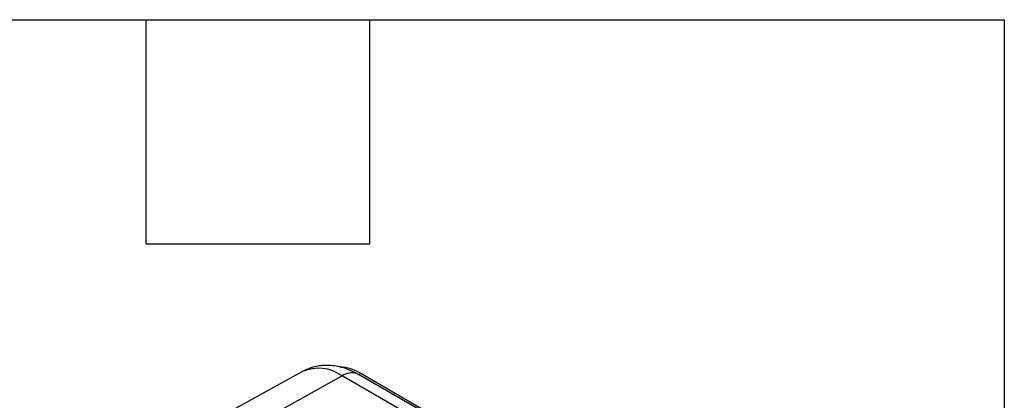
# Model space of a CAD drawing. Header units: millimetres. Extents: x 25 to 1092, y 25 to 838.
# Tile 46 of 46: x 958 to 1092, y 786 to 838. Entities that reach past the tile are written whole.
import ezdxf

# ---------------------------------------------------------------- set-up
doc = ezdxf.new("R2010")
doc.units = ezdxf.units.MM
doc.header["$LTSCALE"] = 4
doc.layers.add('TEXT', color=140, linetype='Continuous', lineweight=25)

msp = doc.modelspace()

# ---------------------------------------------------------------- linework, layer by layer
for p, q in [((996.632, 790.316), (971.377, 776.448)), ((1002.046, 789.734), (976.372, 775.431)), ((1026.273, 775.749), (1002.046, 789.734)), ((1026.725, 776.981), (1004.293, 789.93)), ((1004.577, 790.036), (1004.344, 789.901)), ((1026.833, 777.188), (1004.577, 790.036))]:
    msp.add_line(p, q)
at = {"flags": 128}
msp.add_lwpolyline([(1004.092, 790.028), (1004.109, 790.021), (1004.293, 789.93)], dxfattribs=at)
for centre, radius, start, end in [((1001.35, 784.889), 6.075, 57.9122, 86.43756), ((998.829, 785.28), 5.494, 54.16811, 113.57712), ((1003.371, 787.774), 2.366, 72.25867, 124.06573)]:
    msp.add_arc(centre, radius, start, end)
msp.add_open_spline([(1004.091, 790.028), (1003.669, 790.239), (1002.877, 790.635), (1001.764, 790.966), (1000.85, 791.123), (1000.141, 791.167), (999.463, 791.152), (998.692, 791.063), (997.699, 790.829), (997.014, 790.5), (996.632, 790.316)], degree=3, knots=[0, 0, 0, 0, 0.1761419, 0.3300045, 0.4554657, 0.5484142, 0.6169161, 0.7112235, 0.8389841, 1, 1, 1, 1])
at = {"layer": 'TEXT'}
for p, q in [((25.4, 838.2), (1092.2, 838.2)), ((975.36, 807.72), (975.36, 838.2)), ((1005.84, 807.72), (1005.84, 838.2)), ((1092.2, 838.2), (1092.2, 25.4)), ((975.36, 807.72), (1005.84, 807.72))]:
    msp.add_line(p, q, dxfattribs=at)

doc.saveas('drawing.dxf')
